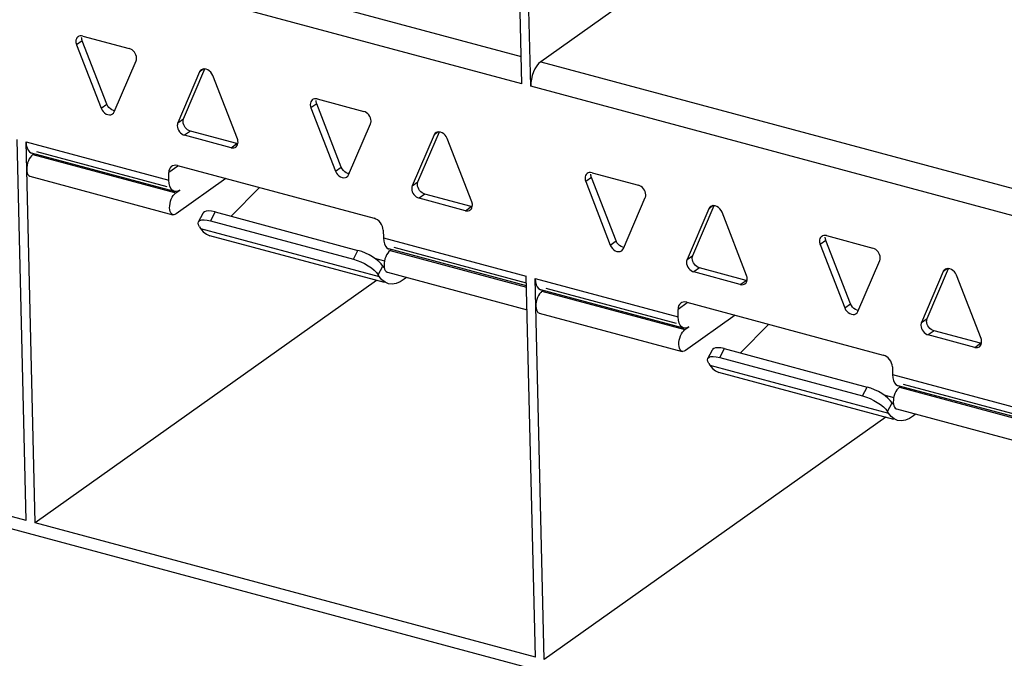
# Model space of a CAD drawing. Header units: millimetres. Extents: x 6 to 414, y 7 to 290.
# Tile 72 of 256: x 114.29 to 116.6, y 147.85 to 149.35. Entities that reach past the tile are written whole.
import ezdxf

# ---------------------------------------------------------------- set-up
doc = ezdxf.new("R2010")
doc.units = ezdxf.units.MM
doc.header["$LTSCALE"] = 23.1
doc.layers.get('0').update_dxf_attribs({"linetype": 'CONTINUOUS'})
doc.styles.get("Standard").update_dxf_attribs({"font": 'txt', "width": 0.6})
doc.dimstyles.get("Standard").update_dxf_attribs({"dimtxt": 2.5, "dimasz": 1.8, "dimexe": 0.05, "dimexo": 0.0625, "dimtad": 1, "dimzin": 0, "dimdsep": 46, "dimtxsty": 'Standard', "dimblk": '_FILLED', "dimblk1": '_FILLED', "dimblk2": '_FILLED', "dimcen": 0.09, "dimadec": 0, "dimazin": 0, "dimtol": 1, "dimtp": 0.01, "dimtm": 0.01, "dimtfac": 1, "dimtofl": 0, "dimtmove": 0, "dimatfit": 3, "dimldrblk": '_FILLED', "dimfxl": 0, "dimtolj": 1, "dimtzin": 0, "dimarcsym": 0})

# ---------------------------------------------------------------- blocks, each defined once
blk = doc.blocks.new('_FILLED')
at = {"color": 0, "linetype": 'ByBlock'}
blk.add_solid([(0, 0), (-1, 0.2222), (-1, -0.2222)], dxfattribs=at)

msp = doc.modelspace()

# ---------------------------------------------------------------- linework, layer by layer
at = {"color": 7, "linetype": 'Continuous'}
for p, q in [((115.469, 149.2), (115.449, 150.046)), ((115.49, 149.1944), (115.47, 150.0404)), ((116.2915, 149.8038), (115.5135, 149.252)), ((114.3163, 149.5732), (115.4675, 149.2643)), ((115.469, 149.2), (114.2929, 149.5156)), ((114.4278, 149.3118), (114.426, 149.3108)), ((114.4371, 149.3124), (114.5463, 149.2831)), ((114.4358, 149.3011), (114.4223, 149.2915)), ((114.4223, 149.2915), (114.4801, 149.1426)), ((114.4936, 149.1522), (114.4358, 149.3011)), ((114.5109, 149.1343), (114.5623, 149.2539)), ((114.6739, 149.1179), (114.7242, 149.235)), ((114.7217, 149.235), (114.7118, 149.228)), ((115.5135, 149.252), (116.6647, 148.9431)), ((114.7118, 149.228), (114.6604, 149.1083)), ((114.8004, 149.0708), (114.7426, 149.2197)), ((116.6662, 148.8788), (115.49, 149.1944)), ((114.4801, 149.1426), (114.4936, 149.1522)), ((114.987, 149.1532), (114.9734, 149.1436)), ((114.9734, 149.1436), (115.0312, 148.9947)), ((114.9789, 149.164), (114.9771, 149.1629)), ((115.0447, 149.0043), (114.987, 149.1532)), ((114.9882, 149.1645), (115.0974, 149.1352)), ((114.6604, 149.1083), (114.6739, 149.1179)), ((115.062, 148.9864), (115.1134, 149.106)), ((114.6899, 149.0888), (114.6764, 149.0792)), ((114.7856, 149.0499), (114.6764, 149.0792)), ((114.7991, 149.0595), (114.6899, 149.0888)), ((115.2629, 149.0801), (115.2115, 148.9604)), ((115.225, 148.9701), (115.2753, 149.0871)), ((115.2728, 149.0871), (115.2629, 149.0801)), ((114.3038, 148.174), (114.2826, 149.0692)), ((114.3248, 148.1684), (114.3036, 149.0636)), ((114.3036, 149.0636), (114.6397, 148.9734)), ((114.7856, 149.0499), (114.7991, 149.0595)), ((114.8013, 149.0591), (114.7991, 149.0595)), ((114.8012, 149.0682), (114.8004, 149.0708)), ((114.8017, 149.0598), (114.802, 149.0633)), ((115.3515, 148.9229), (115.2937, 149.0718)), ((114.6524, 148.9472), (114.3163, 149.0374)), ((114.3195, 149.0338), (114.3222, 149.0358)), ((114.3195, 149.0338), (114.6555, 148.9437)), ((114.6356, 148.9583), (114.329, 149.0406)), ((114.6607, 149.0066), (114.6392, 148.9913)), ((114.6597, 149.008), (115.1218, 148.8841)), ((115.0312, 148.9947), (115.0447, 149.0043)), ((114.3129, 148.9827), (114.649, 148.8925)), ((114.6397, 148.9734), (114.6392, 148.9913)), ((115.633, 148.9799), (115.6194, 148.9703)), ((115.625, 148.9906), (115.6231, 148.9895)), ((115.6908, 148.8309), (115.633, 148.9799)), ((115.6343, 148.9911), (115.7435, 148.9618)), ((114.7737, 148.9774), (114.6567, 148.8944)), ((115.2115, 148.9604), (115.225, 148.9701)), ((115.6194, 148.9703), (115.6772, 148.8213)), ((114.6555, 148.9468), (114.6524, 148.9472)), ((114.6555, 148.9437), (114.665, 148.9504)), ((114.8527, 148.9563), (114.7858, 148.8889)), ((115.241, 148.9409), (115.2275, 148.9313)), ((115.3502, 148.9116), (115.241, 148.9409)), ((115.3367, 148.902), (115.2275, 148.9313)), ((115.3367, 148.902), (115.3502, 148.9116)), ((115.3524, 148.9113), (115.3502, 148.9116)), ((115.3523, 148.9204), (115.3515, 148.9229)), ((115.3528, 148.9119), (115.3531, 148.9154)), ((115.7081, 148.813), (115.7595, 148.9327)), ((115.8711, 148.7967), (115.9214, 148.9138)), ((115.9188, 148.9138), (115.9089, 148.9067)), ((114.7093, 148.8758), (114.7201, 148.8965)), ((114.748, 148.899), (114.7372, 148.8783)), ((114.748, 148.899), (115.084, 148.8088)), ((115.9089, 148.9067), (115.8575, 148.7871)), ((115.9976, 148.7495), (115.9398, 148.8984)), ((114.7116, 148.8639), (114.7092, 148.8688)), ((114.7116, 148.8639), (114.7139, 148.8603)), ((114.7372, 148.8783), (115.0732, 148.7881)), ((114.7139, 148.8603), (115.1339, 148.7476)), ((115.1465, 148.7329), (114.7355, 148.8432)), ((115.1433, 148.856), (115.1437, 148.8381)), ((116.1761, 148.8427), (116.1742, 148.8417)), ((116.1854, 148.8433), (116.2946, 148.814)), ((115.1437, 148.8381), (115.4797, 148.748)), ((115.6772, 148.8213), (115.6908, 148.8309)), ((116.1841, 148.832), (116.1705, 148.8224)), ((116.1705, 148.8224), (116.2283, 148.6734)), ((116.2419, 148.6831), (116.1841, 148.832)), ((115.0732, 148.7881), (115.084, 148.8088)), ((115.4803, 148.7251), (115.1564, 148.812)), ((115.1596, 148.8084), (115.1623, 148.8104)), ((115.1596, 148.8084), (115.4804, 148.7223)), ((115.4801, 148.7317), (115.1691, 148.8151)), ((115.8575, 148.7871), (115.8711, 148.7967)), ((115.1232, 148.7901), (115.1463, 148.7839)), ((115.1317, 148.7512), (115.1424, 148.7719)), ((115.1424, 148.7719), (115.1383, 148.7773)), ((115.1424, 148.7719), (115.1447, 148.7683)), ((115.1452, 148.7732), (115.1457, 148.7685)), ((116.2592, 148.6652), (116.3106, 148.7848)), ((115.1339, 148.7476), (115.1317, 148.7512)), ((115.153, 148.7572), (115.4816, 148.6691)), ((115.8871, 148.7675), (115.8735, 148.7579)), ((115.9827, 148.7286), (115.8735, 148.7579)), ((115.9963, 148.7382), (115.8871, 148.7675)), ((115.9984, 148.747), (115.9976, 148.7495)), ((116.46, 148.7588), (116.4086, 148.6392)), ((116.4222, 148.6488), (116.4725, 148.7659)), ((116.47, 148.7659), (116.46, 148.7588)), ((116.5487, 148.6016), (116.4909, 148.7506)), ((115.1278, 148.7379), (114.3248, 148.1684)), ((115.501, 147.8528), (115.4797, 148.748)), ((115.522, 147.8471), (115.5008, 148.7423)), ((115.5008, 148.7423), (115.8368, 148.6522)), ((115.9827, 148.7286), (115.9963, 148.7382)), ((115.9985, 148.7379), (115.9963, 148.7382)), ((115.9988, 148.7385), (115.9991, 148.742)), ((115.8495, 148.626), (115.5135, 148.7162)), ((115.5166, 148.7126), (115.5194, 148.7146)), ((115.5166, 148.7126), (115.8527, 148.6224)), ((115.8327, 148.6371), (115.5261, 148.7193)), ((115.8579, 148.6853), (115.8364, 148.6701)), ((115.8568, 148.6868), (116.3189, 148.5628)), ((116.2283, 148.6734), (116.2419, 148.6831)), ((115.5101, 148.6614), (115.8461, 148.5713)), ((115.8368, 148.6522), (115.8364, 148.6701)), ((115.9708, 148.6562), (115.8538, 148.5732)), ((116.0498, 148.635), (115.9829, 148.5676)), ((116.4086, 148.6392), (116.4222, 148.6488)), ((115.8527, 148.6256), (115.8495, 148.626)), ((115.8527, 148.6224), (115.8621, 148.6292)), ((116.4382, 148.6197), (116.4246, 148.6101)), ((116.5338, 148.5807), (116.4246, 148.6101)), ((116.5474, 148.5904), (116.4382, 148.6197)), ((116.5338, 148.5807), (116.5474, 148.5904)), ((116.5496, 148.59), (116.5474, 148.5904)), ((116.5495, 148.5991), (116.5487, 148.6016)), ((116.5499, 148.5906), (116.5502, 148.5941)), ((115.9064, 148.5545), (115.9172, 148.5752)), ((115.9451, 148.5778), (115.9343, 148.5571)), ((115.9451, 148.5778), (116.2812, 148.4876)), ((115.9087, 148.5427), (115.9063, 148.5476)), ((115.9087, 148.5427), (115.911, 148.5391)), ((115.9343, 148.5571), (116.2704, 148.4669)), ((115.911, 148.5391), (116.3311, 148.4264)), ((116.3436, 148.4116), (115.9326, 148.5219)), ((116.3404, 148.5348), (116.3409, 148.5169)), ((116.3409, 148.5169), (116.6769, 148.4267)), ((116.6773, 148.4104), (116.3662, 148.4939)), ((114.3038, 148.174), (113.1487, 148.484)), ((116.2704, 148.4669), (116.2812, 148.4876)), ((116.6774, 148.4038), (116.3536, 148.4907)), ((116.3567, 148.4872), (116.3595, 148.4891)), ((116.3567, 148.4872), (116.6775, 148.4011)), ((116.3204, 148.4689), (116.3434, 148.4627)), ((116.3288, 148.43), (116.3396, 148.4507)), ((116.3396, 148.4507), (116.3354, 148.4561)), ((116.3396, 148.4507), (116.3419, 148.4471)), ((116.3424, 148.452), (116.3428, 148.4473)), ((117.775, 147.2134), (113.2493, 148.4278)), ((116.3311, 148.4264), (116.3288, 148.43)), ((116.3502, 148.436), (116.6788, 148.3478)), ((116.325, 148.4166), (115.522, 147.8471)), ((115.501, 147.8528), (114.3248, 148.1684))]:
    msp.add_line(p, q, dxfattribs=at)
for points in [[(114.426, 149.3108), (114.4254, 149.3103), (114.4234, 149.3082), (114.4219, 149.3055), (114.421, 149.3025), (114.4207, 149.299)], [(114.4371, 149.3124), (114.4338, 149.3129), (114.4307, 149.3127), (114.4278, 149.3118)], [(114.4358, 149.3011), (114.4354, 149.3024), (114.435, 149.3036), (114.4347, 149.3049), (114.4345, 149.3061), (114.4344, 149.3074), (114.4343, 149.3086)], [(114.4207, 149.299), (114.4208, 149.2978), (114.421, 149.2965), (114.4212, 149.2953), (114.4215, 149.294), (114.4219, 149.2927), (114.4223, 149.2915)], [(114.5636, 149.2607), (114.5631, 149.2644), (114.5621, 149.2679), (114.5605, 149.2714), (114.5583, 149.2746), (114.5558, 149.2775), (114.5528, 149.28), (114.5497, 149.2818), (114.5463, 149.2831)], [(114.5623, 149.2539), (114.5627, 149.2549), (114.5631, 149.256), (114.5633, 149.2571), (114.5635, 149.2583), (114.5636, 149.2595), (114.5636, 149.2607)], [(114.7308, 149.2331), (114.727, 149.2346), (114.7231, 149.2352), (114.7195, 149.2347), (114.7163, 149.2333), (114.7158, 149.233)], [(115.5135, 149.252), (115.5086, 149.2477), (115.5041, 149.2422), (115.5001, 149.2355), (115.4965, 149.228), (115.4937, 149.2198), (115.4916, 149.2113), (115.4904, 149.2029), (115.49, 149.1944)], [(114.7158, 149.233), (114.7138, 149.2311), (114.7118, 149.228)], [(114.7426, 149.2197), (114.7405, 149.2239), (114.7378, 149.2276), (114.7345, 149.2307), (114.7308, 149.2331)], [(114.9882, 149.1645), (114.9849, 149.165), (114.9818, 149.1649), (114.9789, 149.164)], [(114.4801, 149.1426), (114.4822, 149.1383), (114.4849, 149.1347), (114.4882, 149.1315), (114.4919, 149.1291), (114.4958, 149.1277), (114.4996, 149.1271), (114.5032, 149.1275), (114.5064, 149.1289), (114.5069, 149.1292)], [(114.5018, 149.1411), (114.4985, 149.1443), (114.4958, 149.1479), (114.4936, 149.1522)], [(114.9771, 149.1629), (114.9765, 149.1624), (114.9745, 149.1603), (114.973, 149.1577), (114.9721, 149.1546), (114.9718, 149.1511)], [(114.9718, 149.1511), (114.9719, 149.1499), (114.9721, 149.1486), (114.9723, 149.1474), (114.9726, 149.1461), (114.973, 149.1449), (114.9734, 149.1436)], [(114.987, 149.1532), (114.9865, 149.1545), (114.9861, 149.1557), (114.9858, 149.157), (114.9856, 149.1582), (114.9855, 149.1595), (114.9854, 149.1607)], [(114.512, 149.1369), (114.5093, 149.1373), (114.5055, 149.1388), (114.5018, 149.1411)], [(114.5069, 149.1292), (114.509, 149.1311), (114.5109, 149.1343)], [(115.1147, 149.1128), (115.1142, 149.1165), (115.1132, 149.12), (115.1116, 149.1235), (115.1094, 149.1268), (115.1069, 149.1296), (115.104, 149.1321), (115.1008, 149.1339), (115.0974, 149.1352)], [(114.6604, 149.1083), (114.66, 149.1073), (114.6597, 149.1062), (114.6594, 149.1051), (114.6593, 149.104), (114.6592, 149.1028), (114.6592, 149.1016)], [(114.6592, 149.1016), (114.6596, 149.0979), (114.6606, 149.0943), (114.6622, 149.0908), (114.6644, 149.0876), (114.6669, 149.0847), (114.6699, 149.0823), (114.673, 149.0805), (114.6764, 149.0792)], [(114.6727, 149.1112), (114.6727, 149.1124), (114.6728, 149.1136), (114.673, 149.1147), (114.6732, 149.1158), (114.6735, 149.1169), (114.6739, 149.1179)], [(114.6899, 149.0888), (114.6865, 149.0901), (114.6834, 149.0919), (114.6805, 149.0943), (114.6779, 149.0972), (114.6758, 149.1005), (114.6742, 149.1039), (114.6731, 149.1075), (114.6727, 149.1112)], [(115.1134, 149.106), (115.1138, 149.1071), (115.1142, 149.1081), (115.1144, 149.1092), (115.1146, 149.1104), (115.1147, 149.1116), (115.1147, 149.1128)], [(115.2669, 149.0851), (115.2649, 149.0832), (115.2629, 149.0801)], [(115.2819, 149.0852), (115.2781, 149.0867), (115.2742, 149.0873), (115.2706, 149.0868), (115.2674, 149.0855), (115.2669, 149.0851)], [(115.2937, 149.0718), (115.2916, 149.0761), (115.2889, 149.0797), (115.2856, 149.0828), (115.2819, 149.0852)], [(114.3036, 149.0636), (114.3043, 149.0558), (114.3059, 149.0494)], [(114.3059, 149.0494), (114.3083, 149.0441), (114.3114, 149.0401), (114.3152, 149.0378), (114.3163, 149.0374)], [(114.7856, 149.0499), (114.789, 149.0493), (114.792, 149.0495), (114.7949, 149.0504), (114.7967, 149.0515)], [(114.7967, 149.0515), (114.7973, 149.0519), (114.7994, 149.0541), (114.8008, 149.0567), (114.8017, 149.0598)], [(114.802, 149.0633), (114.8019, 149.0645), (114.8018, 149.0657), (114.8015, 149.067), (114.8012, 149.0682)], [(114.3195, 149.0338), (114.3165, 149.0312), (114.3138, 149.0279), (114.3113, 149.0238), (114.3091, 149.0192)], [(114.3091, 149.0192), (114.3074, 149.0142), (114.3061, 149.009), (114.3054, 149.0038), (114.3051, 148.9987)], [(114.6458, 149.006), (114.645, 149.0055), (114.6425, 149.0028), (114.6406, 148.9995), (114.6396, 148.9957), (114.6392, 148.9913)], [(114.6597, 149.008), (114.6555, 149.0087), (114.6516, 149.0085), (114.6481, 149.0074), (114.6458, 149.006)], [(115.0529, 148.9933), (115.0496, 148.9964), (115.0469, 149), (115.0447, 149.0043)], [(114.3051, 148.9987), (114.3056, 148.9939), (114.3065, 148.99), (114.308, 148.9867), (114.3099, 148.9843), (114.3122, 148.9829), (114.3129, 148.9827)], [(115.0312, 148.9947), (115.0333, 148.9904), (115.036, 148.9868), (115.0393, 148.9837), (115.043, 148.9813), (115.0469, 148.9798), (115.0507, 148.9792), (115.0543, 148.9796), (115.0575, 148.981), (115.058, 148.9813)], [(115.0631, 148.989), (115.0604, 148.9894), (115.0566, 148.9909), (115.0529, 148.9933)], [(115.058, 148.9813), (115.0601, 148.9833), (115.062, 148.9864)], [(115.6231, 148.9895), (115.6225, 148.9891), (115.6205, 148.987), (115.619, 148.9843), (115.6182, 148.9812), (115.6179, 148.9777)], [(115.6343, 148.9911), (115.6309, 148.9917), (115.6278, 148.9915), (115.625, 148.9906)], [(115.633, 148.9799), (115.6325, 148.9811), (115.6322, 148.9824), (115.6319, 148.9836), (115.6316, 148.9849), (115.6315, 148.9861), (115.6314, 148.9874)], [(114.6524, 148.9472), (114.6512, 148.9476), (114.6475, 148.95), (114.6443, 148.9539), (114.6419, 148.9592), (114.6404, 148.9657), (114.6397, 148.9734)], [(115.2115, 148.9604), (115.2111, 148.9594), (115.2108, 148.9584), (115.2105, 148.9572), (115.2104, 148.9561), (115.2103, 148.9549), (115.2103, 148.9537)], [(115.2238, 148.9633), (115.2238, 148.9645), (115.2239, 148.9657), (115.2241, 148.9669), (115.2243, 148.968), (115.2246, 148.969), (115.225, 148.9701)], [(115.241, 148.9409), (115.2377, 148.9422), (115.2345, 148.944), (115.2316, 148.9465), (115.229, 148.9493), (115.2269, 148.9526), (115.2253, 148.9561), (115.2243, 148.9596), (115.2238, 148.9633)], [(115.6179, 148.9777), (115.618, 148.9765), (115.6181, 148.9753), (115.6183, 148.974), (115.6186, 148.9728), (115.619, 148.9715), (115.6194, 148.9703)], [(115.7607, 148.9394), (115.7603, 148.9431), (115.7592, 148.9467), (115.7576, 148.9502), (115.7555, 148.9534), (115.7529, 148.9563), (115.75, 148.9587), (115.7469, 148.9605), (115.7435, 148.9618)], [(114.6412, 148.9085), (114.6414, 148.9137), (114.6421, 148.9188), (114.6434, 148.924), (114.6451, 148.929), (114.6473, 148.9336), (114.6498, 148.9377), (114.6525, 148.941), (114.6555, 148.9437)], [(114.665, 148.9504), (114.6601, 148.9478), (114.6555, 148.9468)], [(115.2103, 148.9537), (115.2107, 148.95), (115.2117, 148.9464), (115.2133, 148.943), (115.2155, 148.9397), (115.2181, 148.9368), (115.221, 148.9344), (115.2241, 148.9326), (115.2275, 148.9313)], [(115.7595, 148.9327), (115.7599, 148.9337), (115.7602, 148.9348), (115.7604, 148.9359), (115.7606, 148.937), (115.7607, 148.9382), (115.7607, 148.9394)], [(115.3479, 148.9036), (115.3485, 148.904), (115.3505, 148.9062), (115.3519, 148.9088), (115.3528, 148.9119)], [(115.3531, 148.9154), (115.353, 148.9166), (115.3529, 148.9179), (115.3526, 148.9191), (115.3523, 148.9204)], [(115.913, 148.9118), (115.9109, 148.9099), (115.9089, 148.9067)], [(115.9279, 148.9119), (115.9241, 148.9134), (115.9203, 148.9139), (115.9167, 148.9135), (115.9134, 148.9121), (115.913, 148.9118)], [(115.9398, 148.8984), (115.9376, 148.9027), (115.9349, 148.9063), (115.9316, 148.9095), (115.9279, 148.9119)], [(114.649, 148.8925), (114.6483, 148.8927), (114.646, 148.8942), (114.644, 148.8966), (114.6426, 148.8998), (114.6416, 148.9038), (114.6412, 148.9085)], [(114.6567, 148.8944), (114.6537, 148.8928), (114.6509, 148.8923), (114.649, 148.8925)], [(114.748, 148.899), (114.7399, 148.9007), (114.7331, 148.9014), (114.7274, 148.9009), (114.7231, 148.8995), (114.7204, 148.897), (114.7201, 148.8965)], [(115.3367, 148.902), (115.3401, 148.9015), (115.3431, 148.9016), (115.346, 148.9025), (115.3479, 148.9036)], [(114.7092, 148.8688), (114.7085, 148.8729), (114.7093, 148.8758)], [(114.7093, 148.8758), (114.7096, 148.8763), (114.7123, 148.8788), (114.7166, 148.8802), (114.7223, 148.8807), (114.7291, 148.88), (114.7372, 148.8783)], [(115.1433, 148.856), (115.1427, 148.8607), (115.1415, 148.8651), (115.1394, 148.8695), (115.1368, 148.8735), (115.1335, 148.8771), (115.1299, 148.8801), (115.126, 148.8824), (115.1218, 148.8841)], [(114.7139, 148.8603), (114.7204, 148.8522), (114.7276, 148.8465), (114.7355, 148.8432)], [(116.1742, 148.8417), (116.1736, 148.8412), (116.1716, 148.8391), (116.1701, 148.8364), (116.1693, 148.8334), (116.169, 148.8299)], [(116.1854, 148.8433), (116.182, 148.8438), (116.1789, 148.8436), (116.1761, 148.8427)], [(115.1437, 148.8381), (115.1444, 148.8304), (115.146, 148.8239), (115.1484, 148.8186), (115.1515, 148.8147), (115.1553, 148.8124), (115.1564, 148.812)], [(115.6772, 148.8213), (115.6794, 148.8171), (115.6821, 148.8134), (115.6854, 148.8103), (115.689, 148.8079), (115.6929, 148.8064), (115.6967, 148.8058), (115.7003, 148.8063), (115.7035, 148.8077), (115.704, 148.808)], [(115.6989, 148.8199), (115.6956, 148.823), (115.6929, 148.8267), (115.6908, 148.8309)], [(115.7092, 148.8156), (115.7064, 148.816), (115.7026, 148.8175), (115.6989, 148.8199)], [(116.169, 148.8299), (116.1691, 148.8286), (116.1692, 148.8274), (116.1694, 148.8261), (116.1697, 148.8249), (116.1701, 148.8236), (116.1705, 148.8224)], [(116.1841, 148.832), (116.1836, 148.8332), (116.1833, 148.8345), (116.183, 148.8357), (116.1828, 148.837), (116.1826, 148.8382), (116.1825, 148.8395)], [(115.1383, 148.7773), (115.1329, 148.7827), (115.1262, 148.7881), (115.1185, 148.7934), (115.1102, 148.7982), (115.1015, 148.8025), (115.0928, 148.806), (115.084, 148.8088)], [(115.1596, 148.8084), (115.1566, 148.8058), (115.1539, 148.8024), (115.1514, 148.7983), (115.1492, 148.7937)], [(115.704, 148.808), (115.7061, 148.8099), (115.7081, 148.813)], [(115.8698, 148.79), (115.8699, 148.7912), (115.8699, 148.7923), (115.8701, 148.7935), (115.8704, 148.7946), (115.8707, 148.7957), (115.8711, 148.7967)], [(116.3118, 148.7915), (116.3114, 148.7952), (116.3103, 148.7988), (116.3087, 148.8023), (116.3066, 148.8055), (116.304, 148.8084), (116.3011, 148.8108), (116.298, 148.8127), (116.2946, 148.814)], [(115.0732, 148.7881), (115.082, 148.7853), (115.0907, 148.7818), (115.0994, 148.7775), (115.1077, 148.7726), (115.1154, 148.7674), (115.1221, 148.762), (115.1275, 148.7566), (115.1317, 148.7512)], [(115.1492, 148.7937), (115.1475, 148.7887), (115.1462, 148.7835), (115.1455, 148.7784), (115.1452, 148.7732)], [(115.8575, 148.7871), (115.8571, 148.7861), (115.8568, 148.785), (115.8566, 148.7839), (115.8564, 148.7827), (115.8563, 148.7816), (115.8563, 148.7803)], [(115.8563, 148.7803), (115.8567, 148.7767), (115.8578, 148.7731), (115.8594, 148.7696), (115.8615, 148.7664), (115.8641, 148.7635), (115.867, 148.7611), (115.8701, 148.7592), (115.8735, 148.7579)], [(115.8871, 148.7675), (115.8837, 148.7688), (115.8806, 148.7707), (115.8776, 148.7731), (115.8751, 148.776), (115.8729, 148.7792), (115.8713, 148.7827), (115.8703, 148.7863), (115.8698, 148.79)], [(116.3106, 148.7848), (116.311, 148.7858), (116.3113, 148.7869), (116.3115, 148.788), (116.3117, 148.7892), (116.3118, 148.7903), (116.3118, 148.7915)], [(115.1457, 148.7685), (115.1466, 148.7646), (115.1481, 148.7613), (115.15, 148.7589), (115.1523, 148.7575), (115.153, 148.7572)], [(116.4641, 148.7639), (116.462, 148.762), (116.46, 148.7588)], [(116.4791, 148.764), (116.4752, 148.7655), (116.4714, 148.766), (116.4678, 148.7656), (116.4646, 148.7642), (116.4641, 148.7639)], [(116.4909, 148.7506), (116.4887, 148.7548), (116.486, 148.7585), (116.4827, 148.7616), (116.4791, 148.764)], [(115.1555, 148.7304), (115.1477, 148.7338), (115.1404, 148.7395), (115.1339, 148.7476)], [(115.1977, 148.7453), (115.1926, 148.7408), (115.1831, 148.7347), (115.1736, 148.7308), (115.1645, 148.7294), (115.1555, 148.7304)], [(115.5008, 148.7423), (115.5015, 148.7346), (115.503, 148.7281)], [(115.503, 148.7281), (115.5054, 148.7228), (115.5086, 148.7189), (115.5123, 148.7165), (115.5135, 148.7162)], [(115.9827, 148.7286), (115.9861, 148.7281), (115.9892, 148.7283), (115.992, 148.7292), (115.9939, 148.7302)], [(115.9939, 148.7302), (115.9945, 148.7307), (115.9965, 148.7328), (115.998, 148.7355), (115.9988, 148.7385)], [(115.9991, 148.742), (115.999, 148.7433), (115.9989, 148.7445), (115.9987, 148.7458), (115.9984, 148.747)], [(115.5166, 148.7126), (115.5136, 148.71), (115.5109, 148.7066), (115.5084, 148.7025), (115.5062, 148.6979)], [(115.5062, 148.6979), (115.5045, 148.6929), (115.5032, 148.6877), (115.5025, 148.6826), (115.5023, 148.6774)], [(115.8429, 148.6848), (115.8421, 148.6842), (115.8396, 148.6816), (115.8378, 148.6783), (115.8367, 148.6744), (115.8364, 148.6701)], [(115.8568, 148.6868), (115.8526, 148.6875), (115.8488, 148.6872), (115.8452, 148.6861), (115.8429, 148.6848)], [(116.25, 148.672), (116.2467, 148.6752), (116.244, 148.6788), (116.2419, 148.6831)], [(115.5023, 148.6774), (115.5027, 148.6727), (115.5037, 148.6687), (115.5051, 148.6655), (115.5071, 148.6631), (115.5094, 148.6617), (115.5101, 148.6614)], [(116.2283, 148.6734), (116.2305, 148.6692), (116.2332, 148.6655), (116.2365, 148.6624), (116.2401, 148.66), (116.244, 148.6585), (116.2478, 148.658), (116.2514, 148.6584), (116.2547, 148.6598), (116.2551, 148.6601)], [(116.2603, 148.6677), (116.2576, 148.6681), (116.2537, 148.6696), (116.25, 148.672)], [(116.2551, 148.6601), (116.2572, 148.662), (116.2592, 148.6652)], [(115.8495, 148.626), (115.8484, 148.6264), (115.8446, 148.6287), (115.8415, 148.6327), (115.839, 148.638), (115.8375, 148.6444), (115.8368, 148.6522)], [(116.4086, 148.6392), (116.4082, 148.6382), (116.4079, 148.6371), (116.4077, 148.636), (116.4075, 148.6349), (116.4074, 148.6337), (116.4074, 148.6325)], [(116.4074, 148.6325), (116.4078, 148.6288), (116.4089, 148.6252), (116.4105, 148.6217), (116.4126, 148.6185), (116.4152, 148.6156), (116.4181, 148.6132), (116.4212, 148.6113), (116.4246, 148.6101)], [(116.4209, 148.6421), (116.421, 148.6433), (116.421, 148.6445), (116.4212, 148.6456), (116.4215, 148.6467), (116.4218, 148.6478), (116.4222, 148.6488)], [(116.4382, 148.6197), (116.4348, 148.621), (116.4317, 148.6228), (116.4287, 148.6252), (116.4262, 148.6281), (116.424, 148.6313), (116.4224, 148.6348), (116.4214, 148.6384), (116.4209, 148.6421)], [(115.8383, 148.5872), (115.8385, 148.5924), (115.8393, 148.5976), (115.8405, 148.6028), (115.8423, 148.6078), (115.8444, 148.6124), (115.8469, 148.6165), (115.8497, 148.6198), (115.8527, 148.6224)], [(115.8621, 148.6292), (115.8572, 148.6266), (115.8527, 148.6256)], [(115.8461, 148.5713), (115.8454, 148.5715), (115.8431, 148.5729), (115.8412, 148.5753), (115.8397, 148.5786), (115.8388, 148.5825), (115.8383, 148.5872)], [(116.545, 148.5823), (116.5456, 148.5828), (116.5476, 148.5849), (116.5491, 148.5876), (116.5499, 148.5906)], [(116.5502, 148.5941), (116.5501, 148.5954), (116.55, 148.5966), (116.5498, 148.5979), (116.5495, 148.5991)], [(115.8538, 148.5732), (115.8508, 148.5716), (115.848, 148.571), (115.8461, 148.5713)], [(115.9451, 148.5778), (115.937, 148.5795), (115.9302, 148.5801), (115.9245, 148.5797), (115.9202, 148.5782), (115.9175, 148.5758), (115.9172, 148.5752)], [(116.3404, 148.5348), (116.3399, 148.5394), (116.3386, 148.5439), (116.3366, 148.5482), (116.3339, 148.5523), (116.3307, 148.5559), (116.327, 148.5589), (116.3231, 148.5612), (116.3189, 148.5628)], [(116.5338, 148.5807), (116.5372, 148.5802), (116.5403, 148.5804), (116.5431, 148.5813), (116.545, 148.5823)], [(115.9063, 148.5476), (115.9057, 148.5517), (115.9064, 148.5545)], [(115.9064, 148.5545), (115.9067, 148.5551), (115.9094, 148.5575), (115.9137, 148.559), (115.9194, 148.5594), (115.9262, 148.5588), (115.9343, 148.5571)], [(115.911, 148.5391), (115.9175, 148.531), (115.9247, 148.5253), (115.9326, 148.5219)], [(116.3409, 148.5169), (116.3416, 148.5092), (116.3431, 148.5027), (116.3455, 148.4974), (116.3487, 148.4935), (116.3524, 148.4911), (116.3536, 148.4907)], [(116.3354, 148.4561), (116.33, 148.4614), (116.3233, 148.4669), (116.3157, 148.4721), (116.3074, 148.477), (116.2986, 148.4813), (116.29, 148.4848), (116.2812, 148.4876)], [(116.3463, 148.4725), (116.3446, 148.4675), (116.3433, 148.4623), (116.3426, 148.4572), (116.3424, 148.452)], [(116.3567, 148.4872), (116.3537, 148.4845), (116.351, 148.4812), (116.3485, 148.4771), (116.3463, 148.4725)], [(116.2704, 148.4669), (116.2792, 148.4641), (116.2878, 148.4606), (116.2966, 148.4563), (116.3049, 148.4514), (116.3125, 148.4462), (116.3192, 148.4407), (116.3246, 148.4354), (116.3288, 148.43)], [(116.3428, 148.4473), (116.3438, 148.4433), (116.3452, 148.4401), (116.3472, 148.4377), (116.3495, 148.4362), (116.3502, 148.436)], [(116.3527, 148.4092), (116.3448, 148.4125), (116.3376, 148.4183), (116.3311, 148.4264)], [(116.3948, 148.424), (116.3898, 148.4196), (116.3802, 148.4134), (116.3708, 148.4096), (116.3616, 148.4082), (116.3527, 148.4092)]]:
    msp.add_lwpolyline(points, dxfattribs=at)

# ---------------------------------------------------------------- leaders
at = {"color": 2, "linetype": 'Continuous'}
msp.add_leader([(118.9711, 142.6119), (67.2521, 150.5495)], dimstyle='Standard', override={"dimtad": 0}, dxfattribs=at)

doc.saveas('drawing.dxf')
